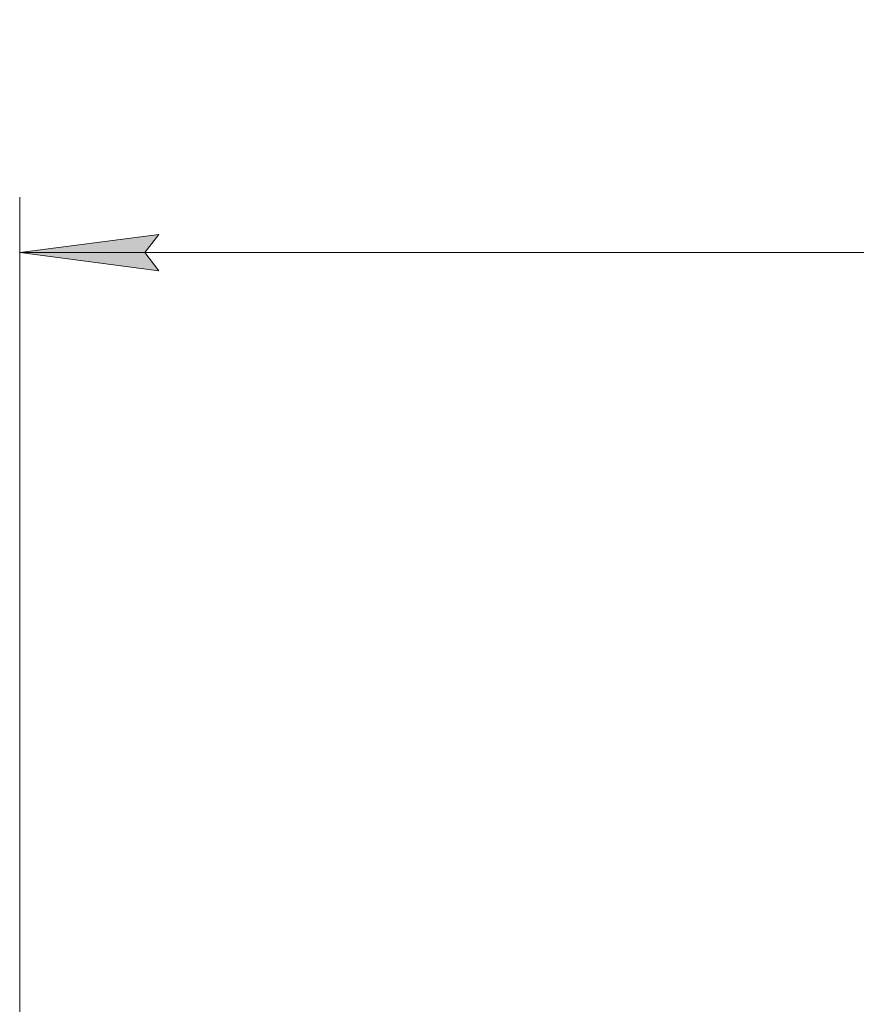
# Model space of a CAD drawing. Header units: millimetres. Extents: x 0 to 841, y 0 to 594.
# Tile 20 of 26: x 649 to 679, y 338 to 374. Entities that reach past the tile are written whole.
import ezdxf

# ---------------------------------------------------------------- set-up
doc = ezdxf.new("R2010")
doc.units = ezdxf.units.MM
doc.linetypes.add('K5LT_THIN', pattern=[0])
doc.layers.add('Системный слой', color=7, linetype='Continuous')
doc.layers.add('Системный слой (1)', color=7, linetype='Continuous', true_color=0x6c6c6c)
doc.styles.add('KDIMTEXTSTYLE', font='txt', dxfattribs={"width": 0.96, "oblique": 15, "height": 5})
doc.styles.add('KTEXTSTYLE', font='txt', dxfattribs={"width": 0.96, "height": 5})
doc.dimstyles.new('KDIMSTYLE (0.25)', dxfattribs={"dimtxt": 5, "dimasz": 1, "dimexe": 2, "dimexo": 0, "dimgap": 1, "dimtad": 1, "dimlfac": 4, "dimtxsty": 'KDIMTEXTSTYLE', "dimsah": 1, "dimcen": 0, "dimdle": 1, "dimadec": 0, "dimazin": 0, "dimtfac": 0.667, "dimtmove": 0, "dimatfit": 3, "dimfxl": 1, "dimtvp": 1, "dimtolj": 1, "dimtzin": 0, "dimarcsym": 0})

# ---------------------------------------------------------------- blocks, each defined once
blk = doc.blocks.new('D12')
at = {"layer": 'Системный слой (1)'}
for points in [[(653.625, 365.274), (654.125, 365.932), (649.125, 365.274), (654.125, 364.616)], [(735.375, 364.616), (740.375, 365.274), (735.375, 365.932), (735.875, 365.274)]]:
    blk.add_hatch(color=7, dxfattribs=at).paths.add_polyline_path(points)
at = {"layer": 'Системный слой (1)', "color": 7, "linetype": 'K5LT_THIN', "lineweight": 18}
for p, q in [((649.125, 287.981), (649.125, 367.274)), ((740.375, 320.73), (740.375, 367.274)), ((649.125, 365.274), (654.125, 365.932)), ((654.125, 365.932), (653.625, 365.274)), ((735.875, 365.274), (735.375, 365.932)), ((735.375, 365.932), (740.375, 365.274)), ((654.125, 364.616), (649.125, 365.274)), ((740.375, 365.274), (649.125, 365.274)), ((653.625, 365.274), (654.125, 364.616)), ((740.375, 365.274), (735.375, 364.616)), ((735.375, 364.616), (735.875, 365.274))]:
    blk.add_line(p, q, dxfattribs=at)
blk.add_wipeout([(689.342, 366.274), (689.342, 373.656), (699.725, 373.656), (699.725, 366.274)]).dxf.layer = 'Системный слой (1)'
at = {"layer": 'Системный слой (1)', "color": 7, "insert": (689.342, 372.862), "char_height": 5, "attachment_point": 1, "style": 'KTEXTSTYLE'}
blk.add_mtext('\\fArial|b0|c204|p34;\\H5.0;\\W1.000;\\Q15;\\fGOST Type AU|b0|i0|c204|p34;\\Q15;\\W0.960;365', dxfattribs=at)
blk = doc.blocks.new('KDIMARROW_01')
at = {"layer": 'Системный слой'}
blk.add_hatch(color=0, dxfattribs=at).paths.add_polyline_path([(0, 0), (-5, 0.658), (-4.5, 0), (-5, -0.658)])
at = {"layer": 'Системный слой', "color": 0, "linetype": 'K5LT_THIN', "lineweight": 18}
for p, q in [((-4.5, 0), (-5, 0.658)), ((-5, 0.658), (0, 0)), ((0, 0), (-5, -0.658)), ((-5, -0.658), (-4.5, 0))]:
    blk.add_line(p, q, dxfattribs=at)
at = {"layer": 'Системный слой (1)', "color": 0, "linetype": 'K5LT_THIN', "lineweight": 18}
blk.add_line((696.625, 287.981), (696.375, 287.981), dxfattribs=at)

msp = doc.modelspace()

# ---------------------------------------------------------------- dimensions: what is measured, and where the dimension line sits
at = {"layer": 'Системный слой (1)', "color": 7}
dim = msp.add_linear_dim(base=(740.3746, 365.2742), p1=(649.1246, 287.9812), p2=(740.3746, 320.7303), dimstyle='KDIMSTYLE (0.25)', override={"dimexo": 0, "dimpost": '\\fGOST Type AU|b0|c204|p34;\\H5.0;\\W0.960;\\Q15;<>', "dimblk1": 'KDIMARROW_01', "dimblk2": 'KDIMARROW_01', "dimse1": 0, "dimse2": 0, "dimclrt": 7, "dimtol": 1, "dimtp": 0, "dimtm": 0, "dimtdec": 5, "dimtolj": 1}, dxfattribs=at)
dim.commit()
dim.dimension.update_dxf_attribs({"geometry": 'D12', "text_midpoint": (694.7496, 365.2742), "dimtype": 160})

doc.saveas('drawing.dxf')
